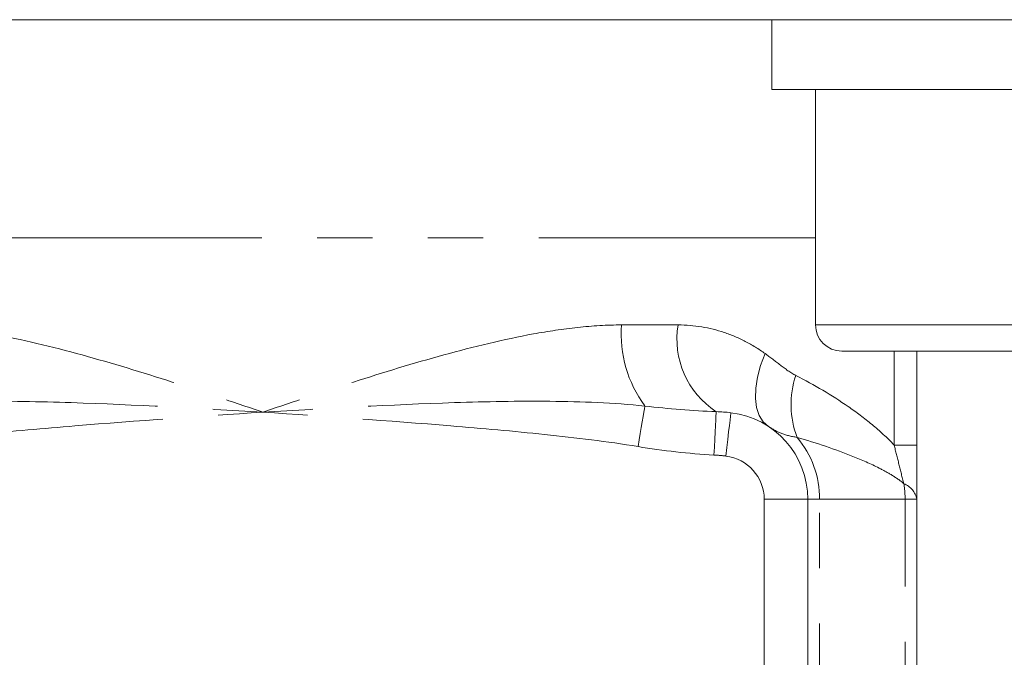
# Model space of a CAD drawing. Header units: millimetres. Extents: x 90 to 460, y -138 to 411.
# Tile 22 of 27: x 153 to 175, y 270 to 285. Entities that reach past the tile are written whole.
import ezdxf

# ---------------------------------------------------------------- set-up
doc = ezdxf.new("R2010")
doc.units = ezdxf.units.MM
doc.linetypes.add('PHANTOM', pattern=[12.7, 6.35, -1.27, 1.27, -1.27, 1.27, -1.27])

msp = doc.modelspace()

# ---------------------------------------------------------------- linework, layer by layer
at = {"color": 7, "linetype": 'Continuous', "lineweight": 15}
for p, q in [((175.768, 284.615), (140.413, 284.615)), ((169.768, 284.615), (169.768, 283.015)), ((175.768, 283.015), (169.768, 283.015)), ((170.768, 283.015), (170.768, 277.615)), ((175.768, 277.015), (171.368, 277.015)), ((173.091, 277.015), (173.091, 274.859)), ((170.591, 273.615), (170.591, 209.615)), ((173.091, 273.615), (173.091, 220.819))]:
    msp.add_line(p, q, dxfattribs=at)
at = {"color": 8, "linetype": 'PHANTOM', "lineweight": 0}
for p, q in [((170.768, 279.615), (145.413, 279.615)), ((166.321, 277.615), (167.617, 277.615)), ((170.768, 277.615), (175.768, 277.615)), ((172.57, 274.859), (172.57, 277.015)), ((172.57, 274.859), (173.091, 274.859)), ((169.591, 268.918), (169.591, 273.615)), ((169.591, 273.615), (170.591, 273.615)), ((170.859, 273.615), (170.591, 273.615)), ((170.859, 198.376), (170.859, 273.615)), ((172.823, 273.615), (170.859, 273.615)), ((172.823, 220.819), (172.823, 273.615)), ((172.823, 273.615), (173.091, 273.615))]:
    msp.add_line(p, q, dxfattribs=at)
at = {"color": 8, "linetype": 'PHANTOM', "lineweight": 0, "flags": 128}
for points in [[(169.612, 276.957), (169.509, 276.684), (169.437, 276.417), (169.397, 276.164), (169.39, 275.93), (169.417, 275.72), (169.478, 275.54), (169.569, 275.394), (169.69, 275.286)], [(166.853, 275.755), (166.843, 275.694), (166.829, 275.612), (166.812, 275.511), (166.793, 275.395), (166.771, 275.264), (166.748, 275.124), (166.723, 274.976), (166.698, 274.825)], [(168.439, 274.631), (168.448, 274.815), (168.457, 274.993), (168.466, 275.158), (168.473, 275.305), (168.48, 275.429), (168.485, 275.526), (168.488, 275.592), (168.49, 275.626)], [(168.709, 274.608), (168.732, 274.802), (168.755, 274.988), (168.775, 275.16), (168.793, 275.31), (168.808, 275.434), (168.819, 275.526), (168.825, 275.582), (168.828, 275.601)]]:
    msp.add_lwpolyline(points, dxfattribs=at)
at = {"color": 8, "linetype": 'PHANTOM', "lineweight": 0}
for centre, radius, start, end in [((169.077, 277.398), 2.765, 175.4837, 216.4399), ((169.571, 277.286), 1.982, 170.4492, 236.915), ((172.287, 275.787), 2.081, 161.25, 201.1707), ((168.696, 273.637), 2.163, 359.4185, 40.279), ((168.591, 273.615), 1, 0, 83.1945), ((170.522, 273.616), 2.301, 359.9928, 8.9291), ((172.629, 273.534), 0.469, 9.9839, 69.2426)]:
    msp.add_arc(centre, radius, start, end, dxfattribs=at)
at = {"color": 7, "linetype": 'Continuous', "lineweight": 15}
for centre, radius, start, end in [((171.368, 277.615), 0.6, 180, 270), ((168.591, 273.615), 2, 0, 83.1945)]:
    msp.add_arc(centre, radius, start, end, dxfattribs=at)
at = {"color": 8, "linetype": 'PHANTOM', "lineweight": 0}
for points, knots in [([(149.861, 277.615), (150.195, 277.615), (150.533, 277.594), (151.207, 277.521), (151.545, 277.47), (152.564, 277.284), (153.25, 277.117), (154.634, 276.737), (155.323, 276.525), (156.359, 276.192), (156.704, 276.078), (157.396, 275.848), (157.741, 275.733), (158.091, 275.615)], [0, 0, 0, 0, 0.125, 0.125, 0.25, 0.25, 0.5, 0.5, 0.75, 0.75, 0.875, 0.875, 1, 1, 1, 1]), ([(166.321, 277.615), (165.986, 277.615), (165.649, 277.594), (164.974, 277.521), (164.636, 277.47), (163.617, 277.284), (162.932, 277.117), (161.548, 276.737), (160.858, 276.525), (159.823, 276.192), (159.477, 276.078), (158.785, 275.848), (158.44, 275.733), (158.091, 275.615)], [0, 0, 0, 0, 0.125, 0.125, 0.25, 0.25, 0.5, 0.5, 0.75, 0.75, 0.875, 0.875, 1, 1, 1, 1]), ([(167.617, 277.615), (167.982, 277.615), (168.339, 277.554), (168.839, 277.387), (169, 277.318), (169.314, 277.156), (169.467, 277.062), (169.612, 276.957)], [0, 0, 0, 0, 0.5, 0.5, 0.75, 0.75, 1, 1, 1, 1]), ([(169.612, 276.957), (169.73, 276.871), (169.846, 276.781), (170.077, 276.606), (170.192, 276.519), (170.316, 276.456)], [0, 0, 0, 0, 0.5, 0.5, 1, 1, 1, 1]), ([(170.316, 276.456), (170.741, 276.24), (171.141, 276.003), (171.706, 275.612), (171.889, 275.475), (172.241, 275.184), (172.41, 275.03), (172.57, 274.859)], [0, 0, 0, 0, 0.5, 0.5, 0.75, 0.75, 1, 1, 1, 1]), ([(149.329, 275.755), (150.049, 275.831), (150.776, 275.856), (152.235, 275.87), (152.965, 275.856), (155.159, 275.785), (156.626, 275.699), (158.091, 275.615)], [0, 0, 0, 0, 0.25, 0.25, 0.5, 0.5, 1, 1, 1, 1]), ([(166.853, 275.755), (166.132, 275.831), (165.405, 275.856), (163.946, 275.87), (163.216, 275.856), (161.023, 275.785), (159.556, 275.699), (158.091, 275.615)], [0, 0, 0, 0, 0.25, 0.25, 0.5, 0.5, 1, 1, 1, 1]), ([(149.483, 274.825), (150.195, 274.943), (150.91, 275.027), (152.343, 275.177), (153.061, 275.241), (155.215, 275.417), (156.654, 275.516), (158.091, 275.615)], [0, 0, 0, 0, 0.25, 0.25, 0.5, 0.5, 1, 1, 1, 1]), ([(166.698, 274.825), (165.987, 274.943), (165.271, 275.027), (163.838, 275.177), (163.121, 275.241), (160.966, 275.417), (159.528, 275.516), (158.091, 275.615)], [0, 0, 0, 0, 0.25, 0.25, 0.5, 0.5, 1, 1, 1, 1]), ([(170.346, 275.036), (170.203, 275.058), (170.084, 275.089), (169.874, 275.172), (169.784, 275.224), (169.69, 275.286)], [0, 0, 0, 0, 0.5, 0.5, 1, 1, 1, 1]), ([(172.795, 273.973), (172.706, 274.05), (172.613, 274.113), (172.423, 274.229), (172.326, 274.281), (172.032, 274.43), (171.831, 274.517), (171.216, 274.764), (170.789, 274.908), (170.346, 275.036)], [0, 0, 0, 0, 0.125, 0.125, 0.25, 0.25, 0.5, 0.5, 1, 1, 1, 1]), ([(172.795, 273.973), (172.754, 274.121), (172.718, 274.271), (172.645, 274.568), (172.609, 274.715), (172.57, 274.859)], [0, 0, 0, 0, 0.5, 0.5, 1, 1, 1, 1])]:
    msp.add_open_spline(points, degree=3, knots=knots, dxfattribs=at)
for points in [[(166.853, 275.755), (167.398, 275.692), (167.943, 275.646), (168.49, 275.626)], [(168.439, 274.631), (167.855, 274.661), (167.275, 274.729), (166.698, 274.825)], [(168.709, 274.608), (168.619, 274.619), (168.529, 274.627), (168.439, 274.631)]]:
    msp.add_open_spline(points, degree=3, dxfattribs=at)
at = {"color": 7, "linetype": 'Continuous', "lineweight": 15}
for points in [[(168.49, 275.626), (168.603, 275.623), (168.715, 275.615), (168.828, 275.601)], [(173.091, 274.859), (173.091, 274.433), (173.091, 274.018), (173.091, 273.615)]]:
    msp.add_open_spline(points, degree=3, dxfattribs=at)

doc.saveas('drawing.dxf')
